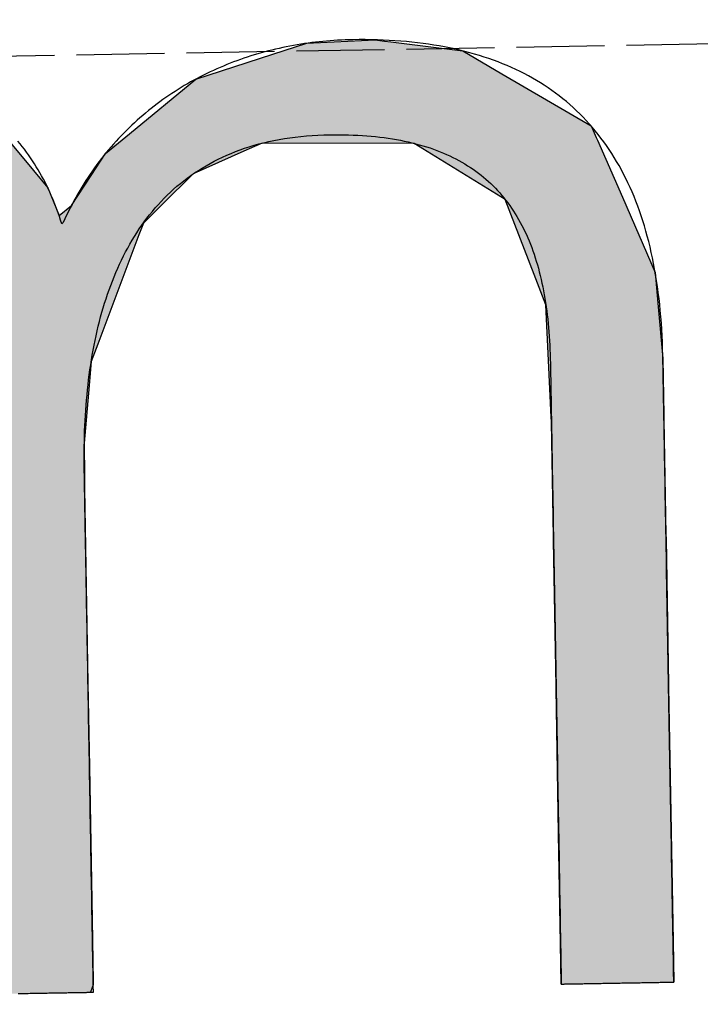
# Model space of a CAD drawing. Extents: x 1073 to 6773, y 6241 to 11416.
# Tile 11 of 60: x 3172 to 3210, y 8056 to 8112. Entities that reach past the tile are written whole.
import ezdxf

# ---------------------------------------------------------------- set-up
doc = ezdxf.new("R2010")
doc.units = 0
doc.linetypes.add('GEN3', pattern=[6.25, 5, -1.25])
doc.layers.get('0').update_dxf_attribs({"linetype": 'CONTINUOUS'})
doc.layers.add('3', color=6, linetype='GEN3')
doc.layers.add('LOGO', color=7, linetype='CONTINUOUS')

# ---------------------------------------------------------------- blocks, each defined once
blk = doc.blocks.new('*U38')
at = {"layer": 'LOGO', "color": 30, "linetype": 'CONTINUOUS'}
for p, q in [((3.0151, 7.7517), (3.0415, 7.7592)), ((3.0415, 7.7592), (3.1575, 7.7517)), ((7.5662, 7.7517), (7.7901, 7.7592)), ((7.7901, 7.7592), (8.1269, 7.7705)), ((8.1269, 7.7705), (8.205, 7.7592)), ((8.205, 7.7592), (8.257, 7.7517)), ((2.0601, 7.4815), (2.8125, 7.6944)), ((2.8125, 7.6944), (3.0151, 7.7517)), ((3.1575, 7.7517), (4.045, 7.6944)), ((4.045, 7.6944), (4.4971, 7.4815)), ((7.2875, 7.667), (7.5662, 7.7517)), ((8.257, 7.7517), (8.8448, 7.667)), ((6.6525, 7.474), (7.2875, 7.667)), ((8.8448, 7.667), (9.1621, 7.474)), ((0.0009, 7.533), (0.181, 7.5547)), ((0.0009, 7.309), (0.0009, 7.533)), ((0.8447, 7.5547), (0.8452, 7.533)), ((0.8452, 7.533), (0.8501, 7.309)), ((1.8423, 7.3105), (2.0601, 7.4815)), ((4.4971, 7.4815), (4.8601, 7.3105)), ((6.0994, 7.0342), (6.6525, 7.474)), ((9.1621, 7.474), (9.8851, 7.0342)), ((0.0009, 7.2858), (0.0009, 7.309)), ((0.0009, 6.8026), (0.0009, 7.2858)), ((0.8501, 7.309), (0.8501, 7.2858)), ((0.8501, 7.2858), (0.8501, 6.8026)), ((1.4345, 6.9904), (1.8423, 7.3105)), ((4.8601, 7.3105), (5.1149, 6.9904)), ((5.9796, 6.9389), (6.0994, 7.0342)), ((9.8851, 7.0342), (9.9248, 6.9389)), ((1.3157, 6.8972), (1.4013, 6.9644)), ((1.4013, 6.9644), (1.4345, 6.9904)), ((2.8396, 6.9644), (2.5297, 6.8972)), ((3.9961, 6.8117), (3.5596, 6.9644)), ((5.1149, 6.9904), (5.1357, 6.9644)), ((5.1357, 6.9644), (5.2572, 6.8117)), ((1.2773, 6.8457), (1.3157, 6.8972)), ((2.5297, 6.8972), (2.2922, 6.8457)), ((5.7793, 6.6977), (5.9, 6.8756)), ((5.9, 6.8756), (5.9796, 6.9389)), ((7.0364, 6.8756), (6.6174, 6.6977)), ((7.1854, 6.9389), (7.0364, 6.8756)), ((8.4328, 6.9158), (7.1854, 6.9389)), ((9.1699, 6.4434), (8.4328, 6.9158)), ((9.9248, 6.9389), (9.9345, 6.9158)), ((9.9345, 6.9158), (10.1315, 6.4434)), ((0.0009, 6.712), (0.0009, 6.8026)), ((0.8501, 6.8026), (0.8501, 6.712)), ((1.046, 6.535), (1.2773, 6.8457)), ((2.2922, 6.8457), (1.7672, 6.535)), ((4.1882, 6.6038), (3.9961, 6.8117)), ((5.2572, 6.8117), (5.4227, 6.6038)), ((0.0009, 6.295), (0.0009, 6.712)), ((0.8501, 6.712), (0.8501, 6.295)), ((5.6143, 6.4542), (5.7793, 6.6977)), ((6.6174, 6.6977), (6.3622, 6.4542)), ((4.3988, 6.376), (4.1882, 6.6038)), ((5.4227, 6.6038), (5.5112, 6.376)), ((0.8997, 6.2913), (1.0255, 6.5075)), ((1.0255, 6.5075), (1.046, 6.535)), ((1.7497, 6.5075), (1.6124, 6.2913)), ((1.7672, 6.535), (1.7497, 6.5075)), ((5.5112, 6.376), (5.6143, 6.4542)), ((6.3622, 6.4542), (6.2802, 6.376)), ((9.3969, 5.8232), (9.1699, 6.4434)), ((10.1315, 6.4434), (10.3901, 5.8232)), ((4.4681, 6.301), (4.3988, 6.376)), ((4.5572, 6.2046), (4.4681, 6.301)), ((6.2016, 6.301), (6.1634, 6.2046)), ((6.2802, 6.376), (6.2016, 6.301)), ((0.0009, 6.2807), (0.0009, 6.295)), ((0.0009, 5.5026), (0.0009, 6.2807)), ((0.8501, 6.295), (0.8782, 6.2807)), ((0.8933, 6.2807), (0.8997, 6.2913)), ((1.6056, 6.2807), (1.1112, 5.5026)), ((1.6124, 6.2913), (1.6056, 6.2807)), ((4.7569, 5.3141), (4.5572, 6.2046)), ((6.1634, 6.2046), (5.8106, 5.3141)), ((9.4891, 5.5712), (9.3969, 5.8232)), ((10.3901, 5.8232), (10.408, 5.5712)), ((0.0009, 5.3287), (0.0009, 5.5026)), ((1.1112, 5.5026), (1.0861, 5.3287)), ((9.5028, 5.1158), (9.4891, 5.5712)), ((10.408, 5.5712), (10.4404, 5.1158)), ((0.0009, 4.2043), (0.0009, 5.3287)), ((1.0861, 5.3287), (0.9233, 4.2043)), ((4.758, 5.1719), (4.7569, 5.3141)), ((5.8106, 5.3141), (5.7542, 5.1719)), ((4.7594, 4.9763), (4.758, 5.1719)), ((5.7542, 5.1719), (5.7342, 4.9763)), ((9.5168, 4.6512), (9.5028, 5.1158)), ((10.4404, 5.1158), (10.4404, 4.6512)), ((4.7594, 4.5045), (4.7594, 4.9763)), ((5.7342, 4.9763), (5.686, 4.5045)), ((9.518, 4.6115), (9.5168, 4.6512)), ((9.518, 3.6694), (9.518, 4.6115)), ((10.4404, 4.6512), (10.4404, 4.6115)), ((10.4404, 4.6115), (10.4404, 3.6694)), ((4.7594, 4.2315), (4.7594, 4.5045)), ((5.686, 4.5045), (5.683, 4.2315)), ((0.0009, 3.7966), (0.0009, 4.2043)), ((0.9233, 4.2043), (0.9233, 3.7966)), ((4.7594, 4.1327), (4.7594, 4.2315)), ((5.683, 4.2315), (5.6818, 4.1327)), ((4.7594, 3.4908), (4.7594, 4.1327)), ((5.6818, 4.1327), (5.6818, 3.4908)), ((0.0009, 2.974), (0.0009, 3.7966)), ((0.9233, 3.7966), (0.9233, 2.974)), ((9.518, 3.638), (9.518, 3.6694)), ((9.518, 2.4418), (9.518, 3.638)), ((10.4404, 3.6694), (10.4404, 3.638)), ((10.4404, 3.638), (10.4404, 2.4418)), ((4.7594, 2.536), (4.7594, 3.4908)), ((5.6818, 3.4908), (5.6818, 2.536)), ((0.0009, 1.7518), (0.0009, 2.974)), ((0.9233, 2.974), (0.9233, 1.7518)), ((4.7594, 1.8497), (4.7594, 2.536)), ((5.6818, 2.536), (5.6818, 1.8497)), ((9.518, 2.4209), (9.518, 2.4418)), ((10.4404, 2.4418), (10.4404, 2.4209)), ((9.518, 1.2401), (9.518, 2.4209)), ((10.4404, 2.4209), (10.4404, 1.2401)), ((4.7594, 0.7557), (4.7594, 1.8497)), ((5.6818, 1.8497), (5.6818, 0.7557)), ((0.0009, 0.9776), (0.0009, 1.7518)), ((0.9233, 1.7518), (0.9233, 0.9776)), ((9.518, 1.2295), (9.518, 1.2401)), ((9.518, 0.3358), (9.518, 1.2295)), ((10.4404, 1.2401), (10.4404, 1.2295)), ((10.4404, 1.2295), (10.4404, 0.3358)), ((0.0009, 0.4495), (0.0009, 0.9776)), ((0.9233, 0.9776), (0.9233, 0.4495)), ((4.7594, 0.594), (4.7594, 0.7557)), ((5.6818, 0.7557), (5.6818, 0.594)), ((4.7594, 0.0885), (4.7594, 0.594)), ((5.6818, 0.594), (5.6818, 0.0885)), ((0.0009, 0.2507), (0.0009, 0.4495)), ((0.9233, 0.4495), (0.9233, 0.2507)), ((9.518, 0.3329), (9.518, 0.3358)), ((9.5181, -0.0004), (9.518, 0.3329)), ((10.4404, 0.3329), (10.4402, -0.0004)), ((10.4404, 0.3358), (10.4404, 0.3329)), ((0.0009, 0.0951), (0.0009, 0.2507)), ((0.9233, 0.2507), (0.9229, 0.0951)), ((0.0009, -0.0004), (0.0009, 0.0951)), ((0.9229, 0.0951), (0.9226, -0.0004)), ((4.8056, 0.06), (4.7594, 0.0885)), ((5.6818, 0.0885), (5.6818, 0.06)), ((4.9035, -0.0004), (4.8056, 0.06)), ((5.6818, 0.06), (5.659, -0.0004))]:
    blk.add_line(p, q, dxfattribs=at)
at = {"layer": 'LOGO', "color": 30, "linetype": 'CONTINUOUS', "extrusion": (0, 0, -1)}
for points in [[(-3.0415, 7.7592), (-3.1575, 7.7517), (-3.0151, 7.7517)], [(-7.7901, 7.7592), (-8.257, 7.7517), (-7.5662, 7.7517)], [(-8.1269, 7.7705), (-8.205, 7.7592), (-7.7901, 7.7592)], [(-7.7901, 7.7592), (-8.205, 7.7592), (-8.257, 7.7517)], [(-2.8125, 7.6944), (-4.4971, 7.4815), (-2.0601, 7.4815)], [(-3.0151, 7.7517), (-4.045, 7.6944), (-2.8125, 7.6944)], [(-2.8125, 7.6944), (-4.045, 7.6944), (-4.4971, 7.4815)], [(-3.0151, 7.7517), (-3.1575, 7.7517), (-4.045, 7.6944)], [(-7.5662, 7.7517), (-8.8448, 7.667), (-7.2875, 7.667)], [(-7.5662, 7.7517), (-8.257, 7.7517), (-8.8448, 7.667)], [(-7.2875, 7.667), (-9.1621, 7.474), (-6.6525, 7.474)], [(-7.2875, 7.667), (-8.8448, 7.667), (-9.1621, 7.474)], [(-0.181, 7.5547), (-0.8452, 7.533), (-0.0009, 7.533)], [(-0.0009, 7.533), (-0.8501, 7.309), (-0.0009, 7.309)], [(-0.0009, 7.533), (-0.8452, 7.533), (-0.8501, 7.309)], [(-0.181, 7.5547), (-0.8447, 7.5547), (-0.8452, 7.533)], [(-2.0601, 7.4815), (-4.8601, 7.3105), (-1.8423, 7.3105)], [(-2.0601, 7.4815), (-4.4971, 7.4815), (-4.8601, 7.3105)], [(-6.6525, 7.474), (-9.8851, 7.0342), (-6.0994, 7.0342)], [(-6.6525, 7.474), (-9.1621, 7.474), (-9.8851, 7.0342)], [(-0.0009, 7.309), (-0.8501, 7.2858), (-0.0009, 7.2858)], [(-0.0009, 7.309), (-0.8501, 7.309), (-0.8501, 7.2858)], [(-0.0009, 7.2858), (-0.8501, 6.8026), (-0.0009, 6.8026)], [(-0.0009, 7.2858), (-0.8501, 7.2858), (-0.8501, 6.8026)], [(-1.8423, 7.3105), (-5.1149, 6.9904), (-1.4345, 6.9904)], [(-1.8423, 7.3105), (-4.8601, 7.3105), (-5.1149, 6.9904)], [(-6.0994, 7.0342), (-9.9248, 6.9389), (-5.9796, 6.9389)], [(-6.0994, 7.0342), (-9.8851, 7.0342), (-9.9248, 6.9389)], [(-1.4013, 6.9644), (-2.5297, 6.8972), (-1.3157, 6.8972)], [(-1.4345, 6.9904), (-2.8396, 6.9644), (-1.4013, 6.9644)], [(-1.4013, 6.9644), (-2.8396, 6.9644), (-2.5297, 6.8972)], [(-1.4345, 6.9904), (-2.9599, 6.9904), (-2.8396, 6.9644)], [(-2.9599, 6.9904), (-5.1357, 6.9644), (-3.5596, 6.9644)], [(-2.9599, 6.9904), (-5.1149, 6.9904), (-5.1357, 6.9644)], [(-3.5596, 6.9644), (-5.2572, 6.8117), (-3.9961, 6.8117)], [(-3.5596, 6.9644), (-5.1357, 6.9644), (-5.2572, 6.8117)], [(-1.3157, 6.8972), (-2.2922, 6.8457), (-1.2773, 6.8457)], [(-1.3157, 6.8972), (-2.5297, 6.8972), (-2.2922, 6.8457)], [(-5.9, 6.8756), (-6.6174, 6.6977), (-5.7793, 6.6977)], [(-5.9796, 6.9389), (-7.0364, 6.8756), (-5.9, 6.8756)], [(-5.9, 6.8756), (-7.0364, 6.8756), (-6.6174, 6.6977)], [(-5.9796, 6.9389), (-7.1854, 6.9389), (-7.0364, 6.8756)], [(-7.1854, 6.9389), (-9.9345, 6.9158), (-8.4328, 6.9158)], [(-7.1854, 6.9389), (-9.9248, 6.9389), (-9.9345, 6.9158)], [(-8.4328, 6.9158), (-10.1315, 6.4434), (-9.1699, 6.4434)], [(-8.4328, 6.9158), (-9.9345, 6.9158), (-10.1315, 6.4434)], [(-0.0009, 6.8026), (-0.8501, 6.712), (-0.0009, 6.712)], [(-0.0009, 6.8026), (-0.8501, 6.8026), (-0.8501, 6.712)], [(-1.2773, 6.8457), (-1.7672, 6.535), (-1.046, 6.535)], [(-1.2773, 6.8457), (-2.2922, 6.8457), (-1.7672, 6.535)], [(-3.9961, 6.8117), (-5.4227, 6.6038), (-4.1882, 6.6038)], [(-3.9961, 6.8117), (-5.2572, 6.8117), (-5.4227, 6.6038)], [(-0.0009, 6.712), (-0.8501, 6.295), (-0.0009, 6.295)], [(-0.0009, 6.712), (-0.8501, 6.712), (-0.8501, 6.295)], [(-5.7793, 6.6977), (-6.3622, 6.4542), (-5.6143, 6.4542)], [(-5.7793, 6.6977), (-6.6174, 6.6977), (-6.3622, 6.4542)], [(-4.1882, 6.6038), (-5.5112, 6.376), (-4.3988, 6.376)], [(-4.1882, 6.6038), (-5.4227, 6.6038), (-5.5112, 6.376)], [(-1.0255, 6.5075), (-1.6124, 6.2913), (-0.8997, 6.2913)], [(-1.046, 6.535), (-1.7497, 6.5075), (-1.0255, 6.5075)], [(-1.0255, 6.5075), (-1.7497, 6.5075), (-1.6124, 6.2913)], [(-1.046, 6.535), (-1.7672, 6.535), (-1.7497, 6.5075)], [(-5.6143, 6.4542), (-6.2802, 6.376), (-5.5112, 6.376)], [(-5.6143, 6.4542), (-6.3622, 6.4542), (-6.2802, 6.376)], [(-9.1699, 6.4434), (-10.3901, 5.8232), (-9.3969, 5.8232)], [(-9.1699, 6.4434), (-10.1315, 6.4434), (-10.3901, 5.8232)], [(-4.3988, 6.376), (-6.2016, 6.301), (-4.4681, 6.301)], [(-4.3988, 6.376), (-6.2802, 6.376), (-6.2016, 6.301)], [(-4.4681, 6.301), (-6.1634, 6.2046), (-4.5572, 6.2046)], [(-4.4681, 6.301), (-6.2016, 6.301), (-6.1634, 6.2046)], [(-0.0009, 6.295), (-0.8782, 6.2807), (-0.0009, 6.2807)], [(-0.0009, 6.295), (-0.8501, 6.295), (-0.8782, 6.2807)], [(-0.0009, 6.2807), (-1.1112, 5.5026), (-0.0009, 5.5026)], [(-0.0009, 6.2807), (-1.6056, 6.2807), (-1.1112, 5.5026)], [(-0.8997, 6.2913), (-1.6056, 6.2807), (-0.8933, 6.2807)], [(-0.8997, 6.2913), (-1.6124, 6.2913), (-1.6056, 6.2807)], [(-4.5572, 6.2046), (-5.8106, 5.3141), (-4.7569, 5.3141)], [(-4.5572, 6.2046), (-6.1634, 6.2046), (-5.8106, 5.3141)], [(-9.3969, 5.8232), (-10.408, 5.5712), (-9.4891, 5.5712)], [(-9.3969, 5.8232), (-10.3901, 5.8232), (-10.408, 5.5712)], [(-0.0009, 5.5026), (-1.0861, 5.3287), (-0.0009, 5.3287)], [(-0.0009, 5.5026), (-1.1112, 5.5026), (-1.0861, 5.3287)], [(-9.4891, 5.5712), (-10.4404, 5.1158), (-9.5028, 5.1158)], [(-9.4891, 5.5712), (-10.408, 5.5712), (-10.4404, 5.1158)], [(-0.0009, 5.3287), (-0.9233, 4.2043), (-0.0009, 4.2043)], [(-0.0009, 5.3287), (-1.0861, 5.3287), (-0.9233, 4.2043)], [(-4.7569, 5.3141), (-5.7542, 5.1719), (-4.758, 5.1719)], [(-4.7569, 5.3141), (-5.8106, 5.3141), (-5.7542, 5.1719)], [(-4.758, 5.1719), (-5.7342, 4.9763), (-4.7594, 4.9763)], [(-4.758, 5.1719), (-5.7542, 5.1719), (-5.7342, 4.9763)], [(-9.5028, 5.1158), (-10.4404, 4.6512), (-9.5168, 4.6512)], [(-9.5028, 5.1158), (-10.4404, 5.1158), (-10.4404, 4.6512)], [(-4.7594, 4.9763), (-5.686, 4.5045), (-4.7594, 4.5045)], [(-4.7594, 4.9763), (-5.7342, 4.9763), (-5.686, 4.5045)], [(-9.5168, 4.6512), (-10.4404, 4.6115), (-9.518, 4.6115)], [(-9.5168, 4.6512), (-10.4404, 4.6512), (-10.4404, 4.6115)], [(-9.518, 4.6115), (-10.4404, 3.6694), (-9.518, 3.6694)], [(-9.518, 4.6115), (-10.4404, 4.6115), (-10.4404, 3.6694)], [(-4.7594, 4.5045), (-5.683, 4.2315), (-4.7594, 4.2315)], [(-4.7594, 4.5045), (-5.686, 4.5045), (-5.683, 4.2315)], [(-0.0009, 4.2043), (-0.9233, 3.7966), (-0.0009, 3.7966)], [(-0.0009, 4.2043), (-0.9233, 4.2043), (-0.9233, 3.7966)], [(-4.7594, 4.2315), (-5.6818, 4.1327), (-4.7594, 4.1327)], [(-4.7594, 4.2315), (-5.683, 4.2315), (-5.6818, 4.1327)], [(-4.7594, 4.1327), (-5.6818, 3.4908), (-4.7594, 3.4908)], [(-4.7594, 4.1327), (-5.6818, 4.1327), (-5.6818, 3.4908)], [(-0.0009, 3.7966), (-0.9233, 2.974), (-0.0009, 2.974)], [(-0.0009, 3.7966), (-0.9233, 3.7966), (-0.9233, 2.974)], [(-9.518, 3.6694), (-10.4404, 3.638), (-9.518, 3.638)], [(-9.518, 3.6694), (-10.4404, 3.6694), (-10.4404, 3.638)], [(-9.518, 3.638), (-10.4404, 2.4418), (-9.518, 2.4418)], [(-9.518, 3.638), (-10.4404, 3.638), (-10.4404, 2.4418)], [(-4.7594, 3.4908), (-5.6818, 2.536), (-4.7594, 2.536)], [(-4.7594, 3.4908), (-5.6818, 3.4908), (-5.6818, 2.536)], [(-0.0009, 2.974), (-0.9233, 1.7518), (-0.0009, 1.7518)], [(-0.0009, 2.974), (-0.9233, 2.974), (-0.9233, 1.7518)], [(-4.7594, 2.536), (-5.6818, 1.8497), (-4.7594, 1.8497)], [(-4.7594, 2.536), (-5.6818, 2.536), (-5.6818, 1.8497)], [(-9.518, 2.4418), (-10.4404, 2.4209), (-9.518, 2.4209)], [(-9.518, 2.4418), (-10.4404, 2.4418), (-10.4404, 2.4209)], [(-9.518, 2.4209), (-10.4404, 1.2401), (-9.518, 1.2401)], [(-9.518, 2.4209), (-10.4404, 2.4209), (-10.4404, 1.2401)], [(-4.7594, 1.8497), (-5.6818, 0.7557), (-4.7594, 0.7557)], [(-4.7594, 1.8497), (-5.6818, 1.8497), (-5.6818, 0.7557)], [(-0.0009, 1.7518), (-0.9233, 0.9776), (-0.0009, 0.9776)], [(-0.0009, 1.7518), (-0.9233, 1.7518), (-0.9233, 0.9776)], [(-9.518, 1.2401), (-10.4404, 1.2295), (-9.518, 1.2295)], [(-9.518, 1.2401), (-10.4404, 1.2401), (-10.4404, 1.2295)], [(-9.518, 1.2295), (-10.4404, 0.3358), (-9.518, 0.3358)], [(-9.518, 1.2295), (-10.4404, 1.2295), (-10.4404, 0.3358)], [(-0.0009, 0.9776), (-0.9233, 0.4495), (-0.0009, 0.4495)], [(-0.0009, 0.9776), (-0.9233, 0.9776), (-0.9233, 0.4495)], [(-4.7594, 0.7557), (-5.6818, 0.594), (-4.7594, 0.594)], [(-4.7594, 0.7557), (-5.6818, 0.7557), (-5.6818, 0.594)], [(-4.7594, 0.594), (-5.6818, 0.0885), (-4.7594, 0.0885)], [(-4.7594, 0.594), (-5.6818, 0.594), (-5.6818, 0.0885)], [(-0.0009, 0.4495), (-0.9233, 0.2507), (-0.0009, 0.2507)], [(-0.0009, 0.4495), (-0.9233, 0.4495), (-0.9233, 0.2507)], [(-9.518, 0.3358), (-10.4404, 0.3329), (-9.518, 0.3329)], [(-9.518, 0.3358), (-10.4404, 0.3358), (-10.4404, 0.3329)], [(-9.518, 0.3329), (-10.4402, -0.0004), (-9.5181, -0.0004)], [(-9.518, 0.3329), (-10.4404, 0.3329), (-10.4402, -0.0004)], [(-0.0009, 0.2507), (-0.9229, 0.0951), (-0.0009, 0.0951)], [(-0.0009, 0.2507), (-0.9233, 0.2507), (-0.9229, 0.0951)], [(-0.0009, 0.0951), (-0.9226, -0.0004), (-0.0009, -0.0004)], [(-0.0009, 0.0951), (-0.9229, 0.0951), (-0.9226, -0.0004)], [(-4.7594, 0.0885), (-5.6818, 0.06), (-4.8056, 0.06)], [(-4.7594, 0.0885), (-5.6818, 0.0885), (-5.6818, 0.06)], [(-4.8056, 0.06), (-5.659, -0.0004), (-4.9035, -0.0004)], [(-4.8056, 0.06), (-5.6818, 0.06), (-5.659, -0.0004)]]:
    blk.add_solid(points, dxfattribs=at)
blk = doc.blocks.new('KLAUS')
at = {"layer": 'LOGO'}
blk.add_polyline3d([(5.0655, -0.0004, 0), (5.0791, -0.0004, 0), (5.0927, -0.0004, 0), (5.1064, -0.0004, 0), (5.1203, -0.0004, 0), (5.1342, -0.0004, 0), (5.1482, -0.0004, 0), (5.1623, -0.0004, 0), (5.1764, -0.0004, 0), (5.1906, -0.0004, 0), (5.2047, -0.0004, 0), (5.2189, -0.0004, 0), (5.2331, -0.0004, 0), (5.2473, -0.0004, 0), (5.2615, -0.0004, 0), (5.2756, -0.0004, 0), (5.2897, -0.0004, 0), (5.3037, -0.0004, 0), (5.3177, -0.0004, 0), (5.3315, -0.0004, 0), (5.3453, -0.0004, 0), (5.359, -0.0004, 0), (5.3725, -0.0004, 0), (5.3859, -0.0004, 0), (5.3992, -0.0004, 0), (5.4123, -0.0004, 0), (5.4253, -0.0004, 0), (5.4381, -0.0004, 0), (5.4507, -0.0004, 0), (5.463, -0.0004, 0), (5.4752, -0.0004, 0), (5.4872, -0.0004, 0), (5.4989, -0.0004, 0), (5.5103, -0.0004, 0), (5.5216, -0.0004, 0), (5.5325, -0.0004, 0), (5.5431, -0.0004, 0), (5.5535, -0.0004, 0), (5.5635, -0.0004, 0), (5.5732, -0.0004, 0), (5.5826, -0.0004, 0), (5.5916, -0.0004, 0), (5.6003, -0.0004, 0), (5.6086, -0.0004, 0), (5.6166, -0.0004, 0), (5.6241, -0.0004, 0), (5.6312, -0.0004, 0), (5.6379, -0.0004, 0), (5.6442, -0.0004, 0), (5.6501, -0.0004, 0), (5.6555, -0.0004, 0), (5.6604, -0.0004, 0), (5.6648, -0.0004, 0), (5.6688, -0.0004, 0), (5.6723, -0.0004, 0), (5.6752, -0.0004, 0), (5.6776, -0.0004, 0), (5.6795, -0.0004, 0), (5.6809, -0.0004, 0), (5.6816, -0.0004, 0), (5.6818, -0.0004, 0), (5.6818, 0.0013, 0), (5.6818, 0.0057, 0), (5.6818, 0.0126, 0), (5.6818, 0.0221, 0), (5.6818, 0.034, 0), (5.6818, 0.0484, 0), (5.6818, 0.0651, 0), (5.6818, 0.0841, 0), (5.6818, 0.1053, 0), (5.6818, 0.1288, 0), (5.6818, 0.1544, 0), (5.6818, 0.1821, 0), (5.6818, 0.2118, 0), (5.6818, 0.2435, 0), (5.6818, 0.277, 0), (5.6818, 0.3125, 0), (5.6818, 0.3498, 0), (5.6818, 0.3888, 0), (5.6818, 0.4295, 0), (5.6818, 0.4718, 0), (5.6818, 0.5157, 0), (5.6818, 0.5612, 0), (5.6818, 0.6081, 0), (5.6818, 0.6565, 0), (5.6818, 0.7062, 0), (5.6818, 0.7572, 0), (5.6818, 0.8095, 0), (5.6818, 0.8629, 0), (5.6818, 0.9175, 0), (5.6818, 0.9732, 0), (5.6818, 1.0299, 0), (5.6818, 1.0876, 0), (5.6818, 1.1462, 0), (5.6818, 1.2057, 0), (5.6818, 1.266, 0), (5.6818, 1.327, 0), (5.6818, 1.3888, 0), (5.6818, 1.4512, 0), (5.6818, 1.5141, 0), (5.6818, 1.5776, 0), (5.6818, 1.6416, 0), (5.6818, 1.706, 0), (5.6818, 1.7708, 0), (5.6818, 1.8358, 0), (5.6818, 1.9011, 0), (5.6818, 1.9667, 0), (5.6818, 2.0323, 0), (5.6818, 2.0981, 0), (5.6818, 2.1639, 0), (5.6818, 2.2296, 0), (5.6818, 2.2953, 0), (5.6818, 2.3609, 0), (5.6818, 2.4263, 0), (5.6818, 2.4914, 0), (5.6818, 2.5562, 0), (5.6818, 2.6207, 0), (5.6818, 2.6847, 0), (5.6818, 2.7483, 0), (5.6818, 2.8114, 0), (5.6818, 2.8739, 0), (5.6818, 2.9357, 0), (5.6818, 2.9969, 0), (5.6818, 3.0574, 0), (5.6818, 3.117, 0), (5.6818, 3.1758, 0), (5.6818, 3.2336, 0), (5.6818, 3.2906, 0), (5.6818, 3.3464, 0), (5.6818, 3.4013, 0), (5.6818, 3.4549, 0), (5.6818, 3.5074, 0), (5.6818, 3.5587, 0), (5.6818, 3.6087, 0), (5.6818, 3.6573, 0), (5.6818, 3.7045, 0), (5.6818, 3.7502, 0), (5.6818, 3.7944, 0), (5.6818, 3.8371, 0), (5.6818, 3.8781, 0), (5.6818, 3.9174, 0), (5.6818, 3.955, 0), (5.6818, 3.9908, 0), (5.6818, 4.0248, 0), (5.6818, 4.0568, 0), (5.6818, 4.0869, 0), (5.6818, 4.115, 0), (5.6818, 4.141, 0), (5.6818, 4.1648, 0), (5.6818, 4.1865, 0), (5.6818, 4.206, 0), (5.6818, 4.2231, 0), (5.6818, 4.2379, 0), (5.6818, 4.2503, 0), (5.6818, 4.2603, 0), (5.6818, 4.2677, 0), (5.6818, 4.2725, 0), (5.6818, 4.2748, 0), (5.6819, 4.3037, 0), (5.6822, 4.3469, 0), (5.6829, 4.3901, 0), (5.6838, 4.4331, 0), (5.685, 4.4761, 0), (5.6866, 4.5189, 0), (5.6884, 4.5617, 0), (5.6906, 4.6044, 0), (5.6931, 4.6469, 0), (5.6959, 4.6893, 0), (5.699, 4.7316, 0), (5.7025, 4.7737, 0), (5.7063, 4.8157, 0), (5.7105, 4.8576, 0), (5.715, 4.8993, 0), (5.7199, 4.9408, 0), (5.7251, 4.9821, 0), (5.7307, 5.0232, 0), (5.7366, 5.0641, 0), (5.7429, 5.1049, 0), (5.7496, 5.1454, 0), (5.7567, 5.1857, 0), (5.7641, 5.2258, 0), (5.772, 5.2656, 0), (5.7802, 5.3052, 0), (5.7888, 5.3445, 0), (5.7978, 5.3836, 0), (5.8073, 5.4224, 0), (5.8171, 5.461, 0), (5.8274, 5.4992, 0), (5.838, 5.5372, 0), (5.8491, 5.5748, 0), (5.8607, 5.6122, 0), (5.8726, 5.6492, 0), (5.885, 5.6859, 0), (5.8979, 5.7223, 0), (5.9111, 5.7584, 0), (5.9249, 5.7941, 0), (5.9391, 5.8294, 0), (5.9537, 5.8644, 0), (5.9688, 5.899, 0), (5.9844, 5.9332, 0), (6.0004, 5.967, 0), (6.017, 6.0005, 0), (6.034, 6.0335, 0), (6.0515, 6.0662, 0), (6.0694, 6.0983, 0), (6.0879, 6.1301, 0), (6.1069, 6.1615, 0), (6.1264, 6.1924, 0), (6.1464, 6.2228, 0), (6.1669, 6.2528, 0), (6.1879, 6.2824, 0), (6.2094, 6.3114, 0), (6.2315, 6.34, 0), (6.2541, 6.368, 0), (6.2772, 6.3956, 0), (6.3009, 6.4227, 0), (6.3251, 6.4492, 0), (6.3499, 6.4753, 0), (6.3752, 6.5008, 0), (6.4011, 6.5257, 0), (6.4275, 6.5501, 0), (6.4545, 6.574, 0), (6.4821, 6.5973, 0), (6.5102, 6.62, 0), (6.5389, 6.6422, 0), (6.5682, 6.6637, 0), (6.5981, 6.6847, 0), (6.6286, 6.7051, 0), (6.6597, 6.7248, 0), (6.6914, 6.7439, 0), (6.7237, 6.7625, 0), (6.7566, 6.7803, 0), (6.7901, 6.7976, 0), (6.8242, 6.8141, 0), (6.859, 6.8301, 0), (6.8944, 6.8453, 0), (6.9304, 6.8599, 0), (6.9671, 6.8738, 0), (7.0044, 6.887, 0), (7.0423, 6.8995, 0), (7.0809, 6.9113, 0), (7.1202, 6.9224, 0), (7.1601, 6.9328, 0), (7.2007, 6.9424, 0), (7.2419, 6.9513, 0), (7.2839, 6.9595, 0), (7.3264, 6.9669, 0), (7.3697, 6.9735, 0), (7.4137, 6.9794, 0), (7.4584, 6.9845, 0), (7.5037, 6.9888, 0), (7.5498, 6.9923, 0), (7.5965, 6.995, 0), (7.644, 6.9969, 0), (7.6921, 6.998, 0), (7.7394, 6.9983, 0), (7.7796, 6.998, 0), (7.8192, 6.9973, 0), (7.8583, 6.9961, 0), (7.8969, 6.9946, 0), (7.935, 6.9926, 0), (7.9726, 6.9901, 0), (8.0096, 6.9873, 0), (8.0461, 6.9841, 0), (8.0821, 6.9804, 0), (8.1175, 6.9763, 0), (8.1525, 6.9718, 0), (8.187, 6.9669, 0), (8.2209, 6.9615, 0), (8.2544, 6.9558, 0), (8.2873, 6.9496, 0), (8.3198, 6.943, 0), (8.3517, 6.936, 0), (8.3832, 6.9286, 0), (8.4141, 6.9207, 0), (8.4446, 6.9125, 0), (8.4746, 6.9038, 0), (8.5041, 6.8948, 0), (8.5331, 6.8853, 0), (8.5617, 6.8754, 0), (8.5897, 6.8651, 0), (8.6173, 6.8544, 0), (8.6444, 6.8433, 0), (8.6711, 6.8318, 0), (8.6973, 6.8198, 0), (8.723, 6.8075, 0), (8.7483, 6.7948, 0), (8.7731, 6.7816, 0), (8.7974, 6.7681, 0), (8.8213, 6.7541, 0), (8.8447, 6.7398, 0), (8.8677, 6.725, 0), (8.8903, 6.7099, 0), (8.9123, 6.6943, 0), (8.934, 6.6783, 0), (8.9552, 6.662, 0), (8.976, 6.6452, 0), (8.9963, 6.6281, 0), (9.0162, 6.6105, 0), (9.0357, 6.5926, 0), (9.0548, 6.5742, 0), (9.0734, 6.5555, 0), (9.0916, 6.5364, 0), (9.1094, 6.5168, 0), (9.1268, 6.4969, 0), (9.1437, 6.4766, 0), (9.1603, 6.4559, 0), (9.1764, 6.4348, 0), (9.1921, 6.4133, 0), (9.2074, 6.3914, 0), (9.2224, 6.3692, 0), (9.2369, 6.3465, 0), (9.251, 6.3235, 0), (9.2647, 6.3, 0), (9.2781, 6.2762, 0), (9.291, 6.252, 0), (9.3035, 6.2274, 0), (9.3157, 6.2025, 0), (9.3275, 6.1771, 0), (9.3389, 6.1514, 0), (9.3499, 6.1253, 0), (9.3606, 6.0987, 0), (9.3709, 6.0719, 0), (9.3808, 6.0446, 0), (9.3903, 6.0169, 0), (9.3995, 5.9889, 0), (9.4083, 5.9605, 0), (9.4167, 5.9317, 0), (9.4248, 5.9026, 0), (9.4326, 5.8731, 0), (9.4399, 5.8431, 0), (9.447, 5.8129, 0), (9.4536, 5.7822, 0), (9.46, 5.7511, 0), (9.466, 5.7198, 0), (9.4716, 5.688, 0), (9.4769, 5.6558, 0), (9.4819, 5.6233, 0), (9.4866, 5.5904, 0), (9.4909, 5.5571, 0), (9.4949, 5.5235, 0), (9.4985, 5.4895, 0), (9.5019, 5.4551, 0), (9.5049, 5.4204, 0), (9.5076, 5.3853, 0), (9.5099, 5.3498, 0), (9.512, 5.314, 0), (9.5138, 5.2778, 0), (9.5152, 5.2412, 0), (9.5163, 5.2043, 0), (9.5172, 5.167, 0), (9.5177, 5.1293, 0), (9.5179, 5.0913, 0), (9.518, 5.0796, 0), (9.518, 5.0757, 0), (9.518, 5.0688, 0), (9.518, 5.0588, 0), (9.518, 5.0459, 0), (9.518, 5.0301, 0), (9.518, 5.0114, 0), (9.518, 4.99, 0), (9.518, 4.9658, 0), (9.518, 4.9391, 0), (9.518, 4.9097, 0), (9.518, 4.8779, 0), (9.518, 4.8436, 0), (9.518, 4.807, 0), (9.518, 4.768, 0), (9.518, 4.7268, 0), (9.518, 4.6835, 0), (9.518, 4.638, 0), (9.518, 4.5905, 0), (9.518, 4.541, 0), (9.518, 4.4896, 0), (9.518, 4.4363, 0), (9.518, 4.3813, 0), (9.518, 4.3246, 0), (9.518, 4.2662, 0), (9.518, 4.2062, 0), (9.518, 4.1447, 0), (9.518, 4.0818, 0), (9.518, 4.0175, 0), (9.518, 3.9518, 0), (9.518, 3.8849, 0), (9.518, 3.8169, 0), (9.518, 3.7477, 0), (9.518, 3.6774, 0), (9.518, 3.6062, 0), (9.518, 3.534, 0), (9.518, 3.461, 0), (9.518, 3.3872, 0), (9.518, 3.3127, 0), (9.518, 3.2374, 0), (9.518, 3.1617, 0), (9.518, 3.0853, 0), (9.518, 3.0086, 0), (9.518, 2.9314, 0), (9.518, 2.8539, 0), (9.518, 2.7761, 0), (9.518, 2.6981, 0), (9.518, 2.62, 0), (9.518, 2.5418, 0), (9.518, 2.4637, 0), (9.518, 2.3855, 0), (9.518, 2.3076, 0), (9.518, 2.2298, 0), (9.518, 2.1523, 0), (9.518, 2.0751, 0), (9.518, 1.9983, 0), (9.518, 1.9219, 0), (9.518, 1.8461, 0), (9.518, 1.7709, 0), (9.518, 1.6963, 0), (9.518, 1.6225, 0), (9.518, 1.5494, 0), (9.518, 1.4772, 0), (9.518, 1.4059, 0), (9.518, 1.3356, 0), (9.518, 1.2664, 0), (9.518, 1.1982, 0), (9.518, 1.1313, 0), (9.518, 1.0656, 0), (9.518, 1.0012, 0), (9.518, 0.9382, 0), (9.518, 0.8766, 0), (9.518, 0.8166, 0), (9.518, 0.7581, 0), (9.518, 0.7013, 0), (9.518, 0.6462, 0), (9.518, 0.5929, 0), (9.518, 0.5414, 0), (9.518, 0.4918, 0), (9.518, 0.4442, 0), (9.518, 0.3986, 0), (9.518, 0.3551, 0), (9.518, 0.3138, 0), (9.518, 0.2748, 0), (9.518, 0.238, 0), (9.518, 0.2036, 0), (9.518, 0.1717, 0), (9.518, 0.1422, 0), (9.518, 0.1153, 0), (9.518, 0.0911, 0), (9.518, 0.0695, 0), (9.518, 0.0507, 0), (9.518, 0.0348, 0), (9.518, 0.0217, 0), (9.518, 0.0116, 0), (9.518, 0.0045, 0), (9.518, 0.0005, 0), (9.518, -0.0004, 0), (9.5184, -0.0004, 0), (9.5194, -0.0004, 0), (9.5209, -0.0004, 0), (9.523, -0.0004, 0), (9.5257, -0.0004, 0), (9.5288, -0.0004, 0), (9.5325, -0.0004, 0), (9.5366, -0.0004, 0), (9.5412, -0.0004, 0), (9.5464, -0.0004, 0), (9.5519, -0.0004, 0), (9.5579, -0.0004, 0), (9.5644, -0.0004, 0), (9.5712, -0.0004, 0), (9.5785, -0.0004, 0), (9.5862, -0.0004, 0), (9.5943, -0.0004, 0), (9.6028, -0.0004, 0), (9.6116, -0.0004, 0), (9.6207, -0.0004, 0), (9.6302, -0.0004, 0), (9.6401, -0.0004, 0), (9.6502, -0.0004, 0), (9.6607, -0.0004, 0), (9.6714, -0.0004, 0), (9.6825, -0.0004, 0), (9.6938, -0.0004, 0), (9.7053, -0.0004, 0), (9.7171, -0.0004, 0), (9.7292, -0.0004, 0), (9.7414, -0.0004, 0), (9.7539, -0.0004, 0), (9.7666, -0.0004, 0), (9.7794, -0.0004, 0), (9.7924, -0.0004, 0), (9.8056, -0.0004, 0), (9.819, -0.0004, 0), (9.8324, -0.0004, 0), (9.846, -0.0004, 0), (9.8597, -0.0004, 0), (9.8735, -0.0004, 0), (9.8874, -0.0004, 0), (9.9014, -0.0004, 0), (9.9155, -0.0004, 0), (9.9296, -0.0004, 0), (9.9437, -0.0004, 0), (9.9579, -0.0004, 0), (9.9721, -0.0004, 0), (9.9863, -0.0004, 0), (10.0005, -0.0004, 0), (10.0146, -0.0004, 0), (10.0288, -0.0004, 0), (10.0429, -0.0004, 0), (10.0569, -0.0004, 0), (10.0709, -0.0004, 0), (10.0848, -0.0004, 0), (10.0986, -0.0004, 0), (10.1123, -0.0004, 0), (10.1259, -0.0004, 0), (10.1394, -0.0004, 0), (10.1527, -0.0004, 0), (10.1659, -0.0004, 0), (10.1789, -0.0004, 0), (10.1918, -0.0004, 0), (10.2044, -0.0004, 0), (10.2169, -0.0004, 0), (10.2292, -0.0004, 0), (10.2412, -0.0004, 0), (10.253, -0.0004, 0), (10.2646, -0.0004, 0), (10.2759, -0.0004, 0), (10.2869, -0.0004, 0), (10.2976, -0.0004, 0), (10.3081, -0.0004, 0), (10.3183, -0.0004, 0), (10.3281, -0.0004, 0), (10.3376, -0.0004, 0), (10.3468, -0.0004, 0), (10.3556, -0.0004, 0), (10.364, -0.0004, 0), (10.3721, -0.0004, 0), (10.3798, -0.0004, 0), (10.3871, -0.0004, 0), (10.394, -0.0004, 0), (10.4004, -0.0004, 0), (10.4064, -0.0004, 0), (10.412, -0.0004, 0), (10.4171, -0.0004, 0), (10.4217, -0.0004, 0), (10.4259, -0.0004, 0), (10.4295, -0.0004, 0), (10.4327, -0.0004, 0), (10.4353, -0.0004, 0), (10.4374, -0.0004, 0), (10.4389, -0.0004, 0), (10.4399, -0.0004, 0), (10.4404, -0.0004, 0), (10.4404, 0.0005, 0), (10.4404, 0.0045, 0), (10.4404, 0.0117, 0), (10.4404, 0.0219, 0), (10.4404, 0.0351, 0), (10.4404, 0.0512, 0), (10.4404, 0.0701, 0), (10.4404, 0.0919, 0), (10.4404, 0.1163, 0), (10.4404, 0.1435, 0), (10.4404, 0.1732, 0), (10.4404, 0.2054, 0), (10.4404, 0.2401, 0), (10.4404, 0.2772, 0), (10.4404, 0.3166, 0), (10.4404, 0.3582, 0), (10.4404, 0.402, 0), (10.4404, 0.448, 0), (10.4404, 0.496, 0), (10.4404, 0.546, 0), (10.4404, 0.598, 0), (10.4404, 0.6518, 0), (10.4404, 0.7074, 0), (10.4404, 0.7647, 0), (10.4404, 0.8236, 0), (10.4404, 0.8842, 0), (10.4404, 0.9463, 0), (10.4404, 1.0098, 0), (10.4404, 1.0748, 0), (10.4404, 1.141, 0), (10.4404, 1.2086, 0), (10.4404, 1.2773, 0), (10.4404, 1.3471, 0), (10.4404, 1.418, 0), (10.4404, 1.4899, 0), (10.4404, 1.5627, 0), (10.4404, 1.6364, 0), (10.4404, 1.7109, 0), (10.4404, 1.7861, 0), (10.4404, 1.862, 0), (10.4404, 1.9385, 0), (10.4404, 2.0155, 0), (10.4404, 2.0929, 0), (10.4404, 2.1708, 0), (10.4404, 2.249, 0), (10.4404, 2.3274, 0), (10.4404, 2.4061, 0), (10.4404, 2.4849, 0), (10.4404, 2.5637, 0), (10.4404, 2.6426, 0), (10.4404, 2.7214, 0), (10.4404, 2.8, 0), (10.4404, 2.8784, 0), (10.4404, 2.9566, 0), (10.4404, 3.0345, 0), (10.4404, 3.1119, 0), (10.4404, 3.1889, 0), (10.4404, 3.2653, 0), (10.4404, 3.3412, 0), (10.4404, 3.4163, 0), (10.4404, 3.4908, 0), (10.4404, 3.5644, 0), (10.4404, 3.6372, 0), (10.4404, 3.7091, 0), (10.4404, 3.7799, 0), (10.4404, 3.8497, 0), (10.4404, 3.9184, 0), (10.4404, 3.9859, 0), (10.4404, 4.0521, 0), (10.4404, 4.1169, 0), (10.4404, 4.1804, 0), (10.4404, 4.2424, 0), (10.4404, 4.3029, 0), (10.4404, 4.3618, 0), (10.4404, 4.419, 0), (10.4404, 4.4745, 0), (10.4404, 4.5282, 0), (10.4404, 4.5801, 0), (10.4404, 4.63, 0), (10.4404, 4.6779, 0), (10.4404, 4.7238, 0), (10.4404, 4.7675, 0), (10.4404, 4.8091, 0), (10.4404, 4.8484, 0), (10.4404, 4.8853, 0), (10.4404, 4.9199, 0), (10.4404, 4.952, 0), (10.4404, 4.9816, 0), (10.4404, 5.0086, 0), (10.4404, 5.0329, 0), (10.4404, 5.0545, 0), (10.4404, 5.0734, 0), (10.4404, 5.0893, 0), (10.4404, 5.1024, 0), (10.4404, 5.1124, 0), (10.4404, 5.1194, 0), (10.4404, 5.1233, 0), (10.4404, 5.1398, 0), (10.4399, 5.1944, 0), (10.439, 5.2483, 0), (10.4375, 5.3016, 0), (10.4355, 5.3544, 0), (10.4329, 5.4066, 0), (10.4298, 5.4582, 0), (10.4262, 5.5092, 0), (10.422, 5.5597, 0), (10.4173, 5.6096, 0), (10.4121, 5.6589, 0), (10.4063, 5.7076, 0), (10.4, 5.7557, 0), (10.3932, 5.8033, 0), (10.3858, 5.8503, 0), (10.3779, 5.8967, 0), (10.3695, 5.9425, 0), (10.3605, 5.9878, 0), (10.351, 6.0324, 0), (10.341, 6.0765, 0), (10.3304, 6.1201, 0), (10.3194, 6.163, 0), (10.3077, 6.2054, 0), (10.2956, 6.2472, 0), (10.2829, 6.2884, 0), (10.2697, 6.3291, 0), (10.256, 6.3692, 0), (10.2417, 6.4087, 0), (10.2269, 6.4476, 0), (10.2116, 6.486, 0), (10.1958, 6.5238, 0), (10.1794, 6.561, 0), (10.1625, 6.5977, 0), (10.1451, 6.6338, 0), (10.1271, 6.6693, 0), (10.1086, 6.7042, 0), (10.0896, 6.7386, 0), (10.0701, 6.7724, 0), (10.05, 6.8056, 0), (10.0294, 6.8383, 0), (10.0083, 6.8704, 0), (9.9867, 6.902, 0), (9.9645, 6.9329, 0), (9.9419, 6.9633, 0), (9.9186, 6.9932, 0), (9.8949, 7.0224, 0), (9.8706, 7.0511, 0), (9.8459, 7.0793, 0), (9.8206, 7.1069, 0), (9.7948, 7.1339, 0), (9.7684, 7.1603, 0), (9.7415, 7.1862, 0), (9.7142, 7.2115, 0), (9.6862, 7.2363, 0), (9.6578, 7.2605, 0), (9.6289, 7.2841, 0), (9.5994, 7.3072, 0), (9.5694, 7.3297, 0), (9.5389, 7.3517, 0), (9.5078, 7.3731, 0), (9.4763, 7.3939, 0), (9.4442, 7.4142, 0), (9.4116, 7.4339, 0), (9.3785, 7.453, 0), (9.3449, 7.4716, 0), (9.3108, 7.4897, 0), (9.2761, 7.5072, 0), (9.2409, 7.5241, 0), (9.2052, 7.5404, 0), (9.169, 7.5563, 0), (9.1323, 7.5715, 0), (9.095, 7.5862, 0), (9.0573, 7.6003, 0), (9.019, 7.6139, 0), (8.9802, 7.627, 0), (8.9409, 7.6394, 0), (8.9011, 7.6514, 0), (8.8607, 7.6627, 0), (8.8199, 7.6735, 0), (8.7785, 7.6838, 0), (8.7366, 7.6935, 0), (8.6942, 7.7027, 0), (8.6513, 7.7113, 0), (8.6079, 7.7193, 0), (8.564, 7.7268, 0), (8.5195, 7.7338, 0), (8.4746, 7.7402, 0), (8.4291, 7.7461, 0), (8.3831, 7.7514, 0), (8.3366, 7.7561, 0), (8.2896, 7.7603, 0), (8.2421, 7.764, 0), (8.1941, 7.7671, 0), (8.1456, 7.7697, 0), (8.0965, 7.7717, 0), (8.047, 7.7732, 0), (7.9969, 7.7741, 0), (7.9463, 7.7744, 0), (7.9119, 7.7744, 0), (7.8813, 7.774, 0), (7.8507, 7.7732, 0), (7.8201, 7.7722, 0), (7.7897, 7.7709, 0), (7.7592, 7.7693, 0), (7.7288, 7.7674, 0), (7.6984, 7.7651, 0), (7.6681, 7.7626, 0), (7.6379, 7.7597, 0), (7.6077, 7.7566, 0), (7.5775, 7.7531, 0), (7.5475, 7.7493, 0), (7.5174, 7.7453, 0), (7.4875, 7.7409, 0), (7.4576, 7.7362, 0), (7.4278, 7.7312, 0), (7.3981, 7.7259, 0), (7.3685, 7.7203, 0), (7.3389, 7.7143, 0), (7.3094, 7.7081, 0), (7.28, 7.7015, 0), (7.2508, 7.6947, 0), (7.2215, 7.6875, 0), (7.1925, 7.68, 0), (7.1635, 7.6723, 0), (7.1346, 7.6642, 0), (7.1058, 7.6558, 0), (7.0771, 7.647, 0), (7.0485, 7.638, 0), (7.0201, 7.6287, 0), (6.9917, 7.619, 0), (6.9635, 7.6091, 0), (6.9355, 7.5988, 0), (6.9075, 7.5882, 0), (6.8797, 7.5773, 0), (6.852, 7.5661, 0), (6.8244, 7.5546, 0), (6.797, 7.5428, 0), (6.7697, 7.5306, 0), (6.7426, 7.5182, 0), (6.7156, 7.5054, 0), (6.6887, 7.4923, 0), (6.662, 7.4789, 0), (6.6355, 7.4652, 0), (6.6092, 7.4512, 0), (6.583, 7.4369, 0), (6.5569, 7.4222, 0), (6.531, 7.4073, 0), (6.5053, 7.392, 0), (6.4798, 7.3764, 0), (6.4545, 7.3605, 0), (6.4293, 7.3442, 0), (6.4043, 7.3277, 0), (6.3795, 7.3109, 0), (6.3549, 7.2937, 0), (6.3305, 7.2762, 0), (6.3063, 7.2584, 0), (6.2822, 7.2403, 0), (6.2584, 7.2219, 0), (6.2348, 7.2031, 0), (6.2114, 7.184, 0), (6.1882, 7.1647, 0), (6.1652, 7.145, 0), (6.1424, 7.125, 0), (6.1198, 7.1046, 0), (6.0975, 7.084, 0), (6.0754, 7.063, 0), (6.0535, 7.0417, 0), (6.0318, 7.0201, 0), (6.0104, 6.9982, 0), (5.9892, 6.9759, 0), (5.9683, 6.9534, 0), (5.9476, 6.9305, 0), (5.9271, 6.9073, 0), (5.9069, 6.8838, 0), (5.8869, 6.8599, 0), (5.8672, 6.8358, 0), (5.8478, 6.8113, 0), (5.8286, 6.7865, 0), (5.8096, 6.7614, 0), (5.791, 6.736, 0), (5.7726, 6.7102, 0), (5.7544, 6.6841, 0), (5.7366, 6.6577, 0), (5.719, 6.631, 0), (5.7017, 6.604, 0), (5.6847, 6.5766, 0), (5.668, 6.5489, 0), (5.6515, 6.5209, 0), (5.6354, 6.4926, 0), (5.6195, 6.4639, 0), (5.604, 6.4349, 0), (5.5887, 6.4057, 0), (5.5738, 6.376, 0), (5.5591, 6.3461, 0), (5.5448, 6.3158, 0), (5.5325, 6.3057, 0), (5.5237, 6.336, 0), (5.5144, 6.3661, 0), (5.5047, 6.3958, 0), (5.4947, 6.4252, 0), (5.4843, 6.4543, 0), (5.4736, 6.4831, 0), (5.4624, 6.5115, 0), (5.4509, 6.5396, 0), (5.439, 6.5674, 0), (5.4268, 6.5949, 0), (5.4143, 6.622, 0), (5.4013, 6.6489, 0), (5.3881, 6.6754, 0), (5.3744, 6.7015, 0), (5.3605, 6.7274, 0), (5.3462, 6.753, 0), (5.3316, 6.7782, 0), (5.3166, 6.8031, 0), (5.3013, 6.8277, 0), (5.2857, 6.8519, 0), (5.2698, 6.8759, 0), (5.2535, 6.8995, 0), (5.237, 6.9228, 0), (5.2201, 6.9458, 0), (5.2029, 6.9684, 0), (5.1854, 6.9908, 0)], dxfattribs=at)
at = {"layer": 'LOGO', "color": 30, "linetype": 'CONTINUOUS'}
blk.add_blockref('*U38', (0, 0), dxfattribs=at)

msp = doc.modelspace()

# ---------------------------------------------------------------- linework, layer by layer
at = {"layer": '3'}
msp.add_line((1175.278, 8075.309), (6230.443, 8163.547), dxfattribs=at)

# ---------------------------------------------------------------- block references
at = {"xscale": 6.929133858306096, "yscale": 6.929133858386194, "zscale": 6.929133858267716, "rotation": 0.9999999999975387}
msp.add_blockref('KLAUS', (3136.568, 8056.247), dxfattribs=at)

doc.saveas('drawing.dxf')
